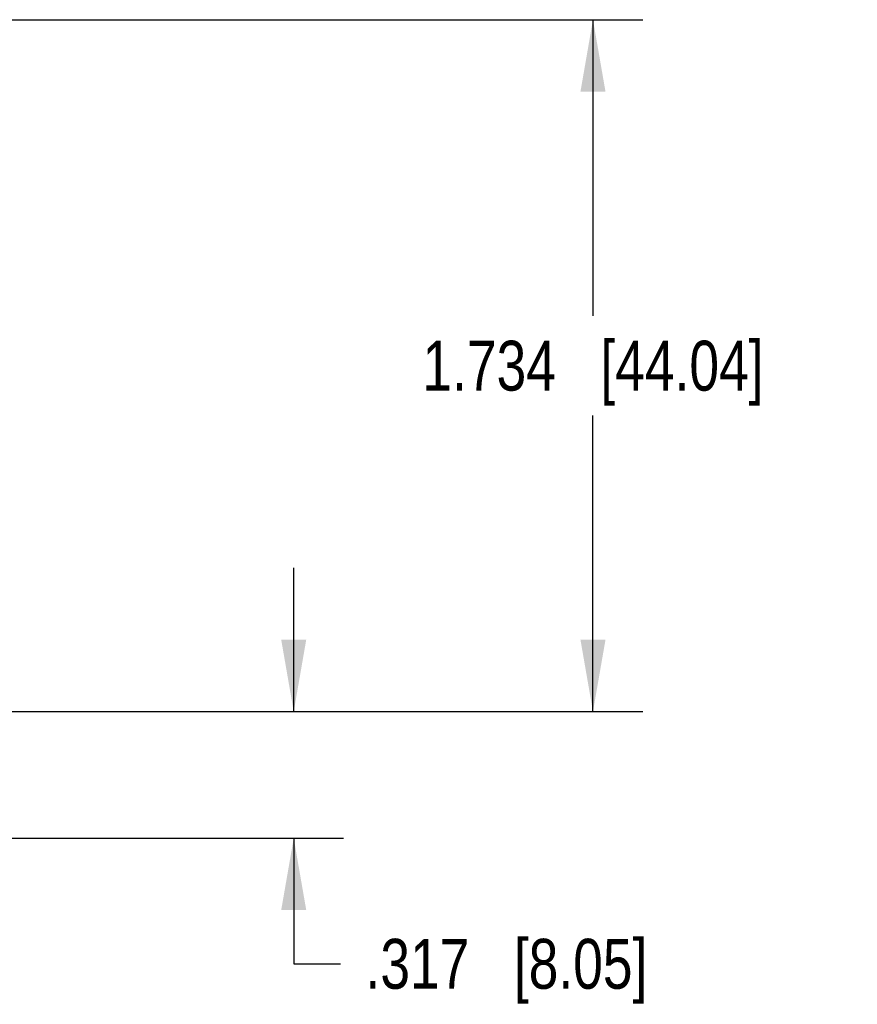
# Model space of a CAD drawing. Header units: inches. Extents: x 0.2 to 16.8, y 0.1 to 10.8.
# Tile 9 of 27: x 7.9 to 10, y 5.6 to 8.1. Entities that reach past the tile are written whole.
import ezdxf

# ---------------------------------------------------------------- set-up
doc = ezdxf.new("R2010")
doc.units = ezdxf.units.IN
doc.header["$LTSCALE"] = 0.935
doc.header["$MEASUREMENT"] = 0
doc.layers.get('0').update_dxf_attribs({"linetype": 'CONTINUOUS'})
doc.layers.add('DIMENSIONS', color=7, linetype='CONTINUOUS')
doc.styles.get("Standard").update_dxf_attribs({"font": 'txt', "width": 0.8})
doc.dimstyles.new('DIMSTYLE_1', dxfattribs={"dimtxt": 0.125, "dimasz": 0.18, "dimexe": 0.125, "dimexo": 0.0625, "dimgap": 0.0625, "dimtad": 0, "dimtih": 1, "dimtoh": 1, "dimdec": 3, "dimzin": 4, "dimdsep": 46, "dimtxsty": 'STANDARD', "dimblk": '_FILLED', "dimblk1": '_FILLED', "dimblk2": '_FILLED', "dimcen": 0.09, "dimadec": 0, "dimazin": 0, "dimtp": 0.001, "dimtm": 0.001, "dimtfac": 1, "dimtdec": 3, "dimtofl": 0, "dimtmove": 0, "dimatfit": 3, "dimldrblk": '_FILLED', "dimfxl": 1, "dimtolj": 1, "dimtzin": 4, "dimarcsym": 0})

# ---------------------------------------------------------------- blocks, each defined once
blk = doc.blocks.new('_FILLED')
at = {"color": 0, "linetype": 'BYBLOCK'}
blk.add_solid([(0, 0), (-1, 0.174), (-1, -0.174)], dxfattribs=at)
blk = doc.blocks.new('*D4')
at = {"layer": 'DIMENSIONS', "color": 2, "linetype": 'CONTINUOUS'}
for p, q in [((7.5112, 8.0797), (9.4462, 8.0797)), ((9.3212, 8.0797), (9.3212, 7.3376)), ((9.3212, 6.3456), (9.3212, 7.0876)), ((7.7696, 6.3456), (9.4462, 6.3456))]:
    blk.add_line(p, q, dxfattribs=at)
at = {"layer": 'DIMENSIONS', "color": 2, "linetype": 'CONTINUOUS', "xscale": 0.18, "yscale": 0.18, "zscale": 0.18}
for p, rotation in [((9.3212, 8.0797), 90), ((9.3212, 6.3456), 270)]:
    blk.add_blockref('_FILLED', p, dxfattribs=dict(at, rotation=rotation))
at = {"layer": 'DIMENSIONS', "color": 2, "linetype": 'CONTINUOUS', "insert": (9.3212, 7.2751), "char_height": 0.125, "width": 1.325, "attachment_point": 2, "line_spacing_factor": 0.9}
blk.add_mtext('1.734{\\Ftxt.shx;\\W1.000000;\\H0.125000; }[44.04]', dxfattribs=at)
blk = doc.blocks.new('*D5')
at = {"layer": 'DIMENSIONS', "color": 2, "linetype": 'CONTINUOUS'}
for p, q in [((8.5712, 6.3456), (8.5712, 6.7056)), ((7.7696, 6.3456), (8.6962, 6.3456)), ((7.6908, 6.0287), (8.6962, 6.0287)), ((8.5712, 6.0287), (8.5712, 5.7137)), ((8.5712, 5.7137), (8.6887, 5.7137))]:
    blk.add_line(p, q, dxfattribs=at)
at = {"layer": 'DIMENSIONS', "color": 2, "linetype": 'CONTINUOUS', "xscale": 0.18, "yscale": 0.18, "zscale": 0.18}
for p, rotation in [((8.5712, 6.3456), 270), ((8.5712, 6.0287), 90)]:
    blk.add_blockref('_FILLED', p, dxfattribs=dict(at, rotation=rotation))
at = {"layer": 'DIMENSIONS', "color": 2, "linetype": 'CONTINUOUS', "insert": (8.7512, 5.7762), "char_height": 0.125, "width": 1.125, "attachment_point": 1, "line_spacing_factor": 0.9}
blk.add_mtext('.317{\\Ftxt.shx;\\W1.000000;\\H0.125000; }[8.05]', dxfattribs=at)

msp = doc.modelspace()

# ---------------------------------------------------------------- dimensions: what is measured, and where the dimension line sits
at = {"layer": 'DIMENSIONS', "color": 2, "linetype": 'CONTINUOUS'}
for base, p1, p2, picture, middle in [((9.3212, 8.0797), (7.7071, 6.3456), (7.4487, 8.0797), '*D4', (9.3212, 7.2126)), ((8.5712, 6.3456), (7.6283, 6.0287), (7.7071, 6.3456), '*D5', (9.3137, 5.7137))]:
    dim = msp.add_linear_dim(base=base, p1=p1, p2=p2, angle=90, dimstyle='DIMSTYLE_1', dxfattribs=at)
    dim.commit()
    dim.dimension.update_dxf_attribs({"geometry": picture, "text_midpoint": middle, "dimtype": 160})

doc.saveas('drawing.dxf')
